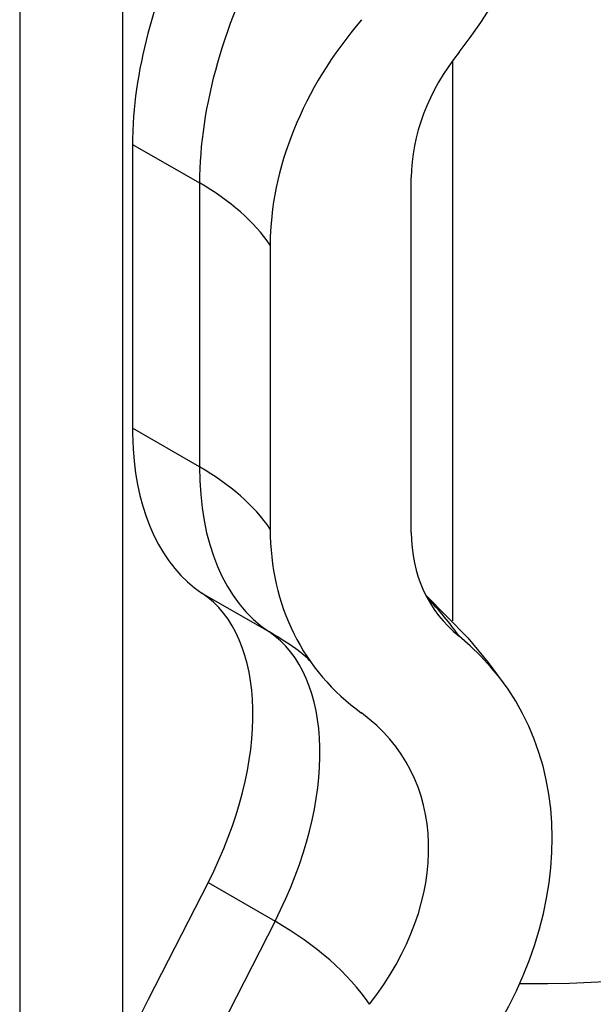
# Model space of a CAD drawing. Header units: inches. Extents: x 4.7 to 70, y 5.2 to 47.5.
# Tile 13 of 19: x 66.175 to 66.383, y 24.542 to 24.899. Entities that reach past the tile are written whole.
import ezdxf

# ---------------------------------------------------------------- set-up
doc = ezdxf.new("R2010")
doc.units = ezdxf.units.IN
doc.header["$MEASUREMENT"] = 0
doc.layers.add('Visible Edges(ANSI)', color=7, linetype='Continuous', lineweight=25)
doc.layers.add('Visible Tangent Edges(ANSI)', color=7, linetype='Continuous', lineweight=25)

msp = doc.modelspace()

# ---------------------------------------------------------------- linework, layer by layer
at = {"layer": 'Visible Edges(ANSI)'}
for p, q in [((66.21271, 20.90591), (66.21271, 28.53289)), ((66.17523, 28.51131), (66.17523, 20.88433)), ((66.31733, 24.71321), (66.31733, 24.84196)), ((66.26616, 24.81749), (66.26616, 24.71446)), ((66.24359, 24.58613), (66.22187, 24.54369)), ((66.35669, 24.5495), (66.35895, 24.5495)), ((66.22187, 24.54369), (66.21271, 24.5258))]:
    msp.add_line(p, q, dxfattribs=at)
at = {"layer": 'Visible Edges(ANSI)', "flags": 128}
for points in [[(66.32259, 24.69046), (66.33793, 24.67495), (66.34531, 24.66607), (66.35239, 24.65639)], [(66.28055, 24.66668), (66.27983, 24.66741), (66.27841, 24.66868), (66.27626, 24.67039), (66.27337, 24.67244)]]:
    msp.add_lwpolyline(points, dxfattribs=at)
at = {"layer": 'Visible Edges(ANSI)'}
for centre, major_axis, ratio, start_param, end_param in [((66.35895, 24.93574), (0.47244, 0), 0.817547, 4.712389, 7.853982), ((66.22576, 24.94385), (0.12663, 0.08662), 0.760661, 5.100718, 6.50155), ((66.31076, 24.90849), (-0.06674, -0.1159), 0.578093, 4.749125, 5.426154), ((66.3906, 24.84572), (0.11039, 0.07551), 0.760661, 1.915098, 2.661826), ((66.3906, 24.85857), (-0.06499, -0.04446), 0.760661, 5.100718, 5.803419), ((66.31076, 24.80545), (-0.06674, -0.1159), 0.578093, 5.565552, 6.242582), ((66.3906, 24.74268), (-0.11039, -0.07551), 0.760661, 5.803419, 6.550147), ((66.3906, 24.72983), (-0.06499, -0.04446), 0.760661, 5.803419, 6.506119), ((66.19028, 24.60715), (0.04912, 0.08529), 0.578093, 4.797722, 6.242582), ((66.22576, 24.56977), (0.12663, 0.08662), 0.760661, 5.105287, 6.506119), ((66.23206, 24.5778), (0.08124, 0.05557), 0.760661, 5.105287, 6.550147)]:
    msp.add_ellipse(centre, major_axis=major_axis, ratio=ratio, start_param=start_param, end_param=end_param, dxfattribs=at)
at = {"layer": 'Visible Tangent Edges(ANSI)'}
for p, q in [((66.33225, 24.88427), (66.33225, 24.6811)), ((66.21619, 24.85403), (66.21619, 24.751)), ((66.21619, 24.85403), (66.2405, 24.84003)), ((66.2405, 24.84003), (66.2405, 24.737)), ((66.2405, 24.737), (66.21619, 24.751)), ((66.24135, 24.69122), (66.26567, 24.67722)), ((66.24359, 24.58613), (66.2679, 24.57213)), ((66.2679, 24.57213), (66.21271, 24.4643))]:
    msp.add_line(p, q, dxfattribs=at)
for centre, major_axis, ratio, start_param, end_param in [((66.33507, 24.89449), (0.06674, 0.1159), 0.578093, 1.607533, 2.354261), ((66.31076, 24.90849), (-0.06674, -0.1159), 0.578093, 5.426154, 5.495853), ((66.15925, 24.79324), (0.1149, 0), 0.575862, 0.375242, 0.785398), ((66.31076, 24.80545), (-0.06674, -0.1159), 0.578093, 5.495853, 5.565552), ((66.15925, 24.69021), (0.1149, 0), 0.575862, 0.375242, 0.785398), ((66.33507, 24.79145), (-0.06674, -0.1159), 0.578093, 5.495853, 6.242582), ((66.15925, 24.63575), (0.18856, 0), 0.575862, 0.375242, 0.517705), ((66.15925, 24.61594), (0.15049, 0), 0.575862, 0.710093, 0.785398), ((66.21459, 24.59315), (0.04912, 0.08529), 0.578093, 4.797722, 6.242582), ((66.15925, 24.50956), (0.15365, 0), 0.575862, 0.375242, 0.785398)]:
    msp.add_ellipse(centre, major_axis=major_axis, ratio=ratio, start_param=start_param, end_param=end_param, dxfattribs=at)

doc.saveas('drawing.dxf')
